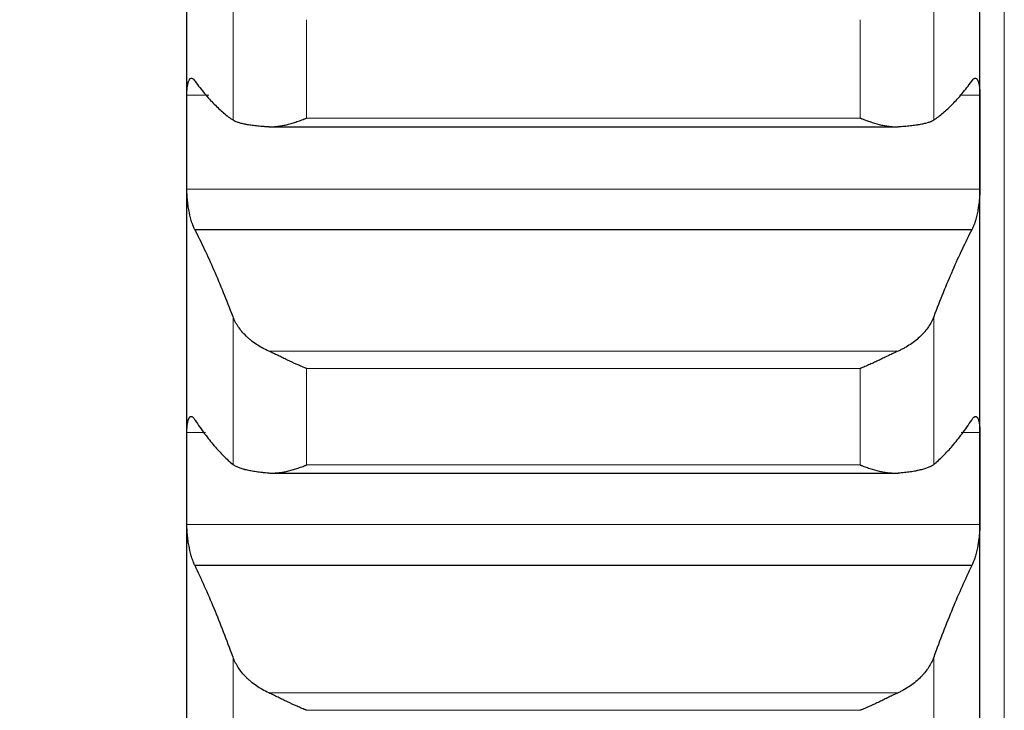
# Model space of a CAD drawing. Header units: inches. Extents: x 0 to 17820, y -10 to 12600.
# Tile 120 of 256: x 6490 to 6554, y 8545 to 8590. Entities that reach past the tile are written whole.
import ezdxf

# ---------------------------------------------------------------- set-up
doc = ezdxf.new("R2010")
doc.units = ezdxf.units.IN
doc.layers.add('1', color=7, linetype='Continuous', true_color=0xffffff)
doc.layers.add('254', color=7, linetype='Continuous', true_color=0xffffff)
doc.styles.add('latin_extended', font='simplex.shx')
doc.dimstyles.get("Standard").update_dxf_attribs({"dimtxt": 0.18, "dimasz": 0.18, "dimexe": 0.18, "dimexo": 0.0625, "dimgap": 0.09, "dimtad": 0, "dimtih": 1, "dimtoh": 1, "dimdec": 4, "dimzin": 0, "dimdsep": 46, "dimtxsty": 'Standard', "dimcen": 0.09, "dimadec": 0, "dimazin": 0, "dimtfac": 1, "dimtdec": 4, "dimtofl": 0, "dimtmove": 0, "dimatfit": 3, "dimfxl": 1, "dimtolj": 1, "dimtzin": 0, "dimarcsym": 0})

# ---------------------------------------------------------------- blocks, each defined once
blk = doc.blocks.new('_U3')
at = {"layer": '254', "color": 3, "linetype": 'Continuous', "lineweight": 13, "transparency": 16777216}
for p, q in [((1339.267, 10328.582), (1339.267, 6850.207)), ((6500.834, 8827.854), (6500.834, 6850.207)), ((1444.267, 6880.207), (6395.834, 6880.207))]:
    blk.add_line(p, q, dxfattribs=at)
at = {"layer": '254', "color": 3, "transparency": 16777216}
for points in [[(1444.267, 6897.707), (1444.267, 6862.707), (1339.267, 6880.207)], [(6395.834, 6862.707), (6395.834, 6897.707), (6500.834, 6880.207)]]:
    blk.add_solid(points, dxfattribs=at)
at = {"layer": 'Defpoints', "color": 0, "transparency": 16777216}
for p in [(1339.267, 10358.582), (6500.834, 8857.854), (6500.834, 6880.207)]:
    blk.add_point(p, dxfattribs=at)
at = {"layer": '254', "color": 2, "lineweight": 13, "transparency": 16777216, "insert": (3745.05, 7037.707), "char_height": 105, "attachment_point": 1, "style": 'latin_extended'}
blk.add_mtext('\\A1;5162', dxfattribs=at)

msp = doc.modelspace()

# ---------------------------------------------------------------- linework, layer by layer
at = {"layer": '1', "color": 110, "linetype": 'Continuous', "lineweight": 13}
for p, q in [((6554.434, 8772.814), (6554.434, 8242.854)), ((6503.86, 8583.482), (6503.86, 8593.352)), ((6549.807, 8583.482), (6549.807, 8593.352)), ((6508.69, 8583.609), (6508.69, 8590.055)), ((6544.978, 8583.609), (6544.978, 8590.055)), ((6502.265, 8585.111), (6500.836, 8585.111)), ((6552.831, 8585.111), (6551.533, 8585.111)), ((6544.978, 8583.609), (6508.69, 8583.609)), ((6552.831, 8578.953), (6500.836, 8578.953)), ((6503.86, 8560.909), (6503.86, 8570.586)), ((6549.807, 8560.909), (6549.807, 8570.586)), ((6547.465, 8568.33), (6506.202, 8568.33)), ((6508.69, 8560.87), (6508.69, 8567.189)), ((6544.978, 8567.189), (6508.69, 8567.189)), ((6544.978, 8560.87), (6544.978, 8567.189)), ((6502.061, 8563.008), (6500.836, 8563.008)), ((6552.831, 8563.008), (6551.606, 8563.008)), ((6544.978, 8560.87), (6508.69, 8560.87)), ((6552.831, 8556.977), (6500.836, 8556.977)), ((6503.86, 8538.813), (6503.86, 8548.28)), ((6549.807, 8538.813), (6549.807, 8548.28)), ((6547.465, 8545.935), (6506.202, 8545.935)), ((6544.978, 8544.788), (6508.69, 8544.788))]:
    msp.add_line(p, q, dxfattribs=at)
at = {"layer": '1', "color": 2, "linetype": 'Continuous', "lineweight": 25}
for p, q in [((6500.834, 8582.032), (6500.834, 8604.514)), ((6552.834, 8582.032), (6552.834, 8604.514)), ((6506.202, 8583.041), (6547.465, 8583.041)), ((6500.834, 8559.992), (6500.834, 8582.032)), ((6552.834, 8559.992), (6552.834, 8582.032)), ((6552.296, 8576.281), (6501.371, 8576.281)), ((6506.466, 8560.337), (6547.465, 8560.337)), ((6500.834, 8538.429), (6500.834, 8559.992)), ((6552.834, 8538.429), (6552.834, 8559.992)), ((6552.296, 8554.271), (6501.371, 8554.271))]:
    msp.add_line(p, q, dxfattribs=at)
for points, knots in [([(6500.836, 8585.111), (6500.836, 8585.171), (6500.838, 8585.287), (6500.847, 8585.449), (6500.855, 8585.549), (6500.863, 8585.621), (6500.866, 8585.645), (6500.872, 8585.691), (6500.876, 8585.713), (6500.893, 8585.821), (6500.91, 8585.896), (6500.935, 8585.977), (6500.94, 8585.993), (6500.948, 8586.015), (6500.951, 8586.022), (6500.956, 8586.037), (6500.97, 8586.071), (6500.997, 8586.124), (6501.023, 8586.159), (6501.05, 8586.187), (6501.064, 8586.199), (6501.108, 8586.223), (6501.138, 8586.227), (6501.186, 8586.214), (6501.202, 8586.207), (6501.227, 8586.192), (6501.235, 8586.186), (6501.252, 8586.172), (6501.26, 8586.165), (6501.303, 8586.123), (6501.337, 8586.079), (6501.371, 8586.023)], [0, 0, 0, 0, 0.0625, 0.125, 0.1875, 0.1875, 0.21875, 0.21875, 0.25, 0.25, 0.375, 0.375, 0.40625, 0.40625, 0.421875, 0.421875, 0.4375, 0.5, 0.5625, 0.5625, 0.625, 0.625, 0.75, 0.75, 0.8125, 0.8125, 0.84375, 0.84375, 0.875, 0.875, 1, 1, 1, 1]), ([(6552.296, 8586.023), (6552.331, 8586.079), (6552.365, 8586.123), (6552.415, 8586.172), (6552.432, 8586.186), (6552.456, 8586.201), (6552.465, 8586.206), (6552.481, 8586.213), (6552.489, 8586.216), (6552.529, 8586.227), (6552.56, 8586.223), (6552.603, 8586.199), (6552.617, 8586.188), (6552.637, 8586.166), (6552.644, 8586.158), (6552.657, 8586.141), (6552.664, 8586.131), (6552.695, 8586.08), (6552.717, 8586.028), (6552.742, 8585.947), (6552.747, 8585.93), (6552.756, 8585.895), (6552.761, 8585.876), (6552.773, 8585.819), (6552.781, 8585.779), (6552.802, 8585.65), (6552.813, 8585.555), (6552.822, 8585.423), (6552.823, 8585.396), (6552.826, 8585.342), (6552.827, 8585.314), (6552.83, 8585.229), (6552.831, 8585.171), (6552.831, 8585.111)], [0, 0, 0, 0, 0.125, 0.125, 0.1875, 0.1875, 0.21875, 0.21875, 0.25, 0.25, 0.375, 0.375, 0.4375, 0.4375, 0.46875, 0.46875, 0.5, 0.5, 0.625, 0.625, 0.65625, 0.65625, 0.6875, 0.6875, 0.75, 0.75, 0.875, 0.875, 0.90625, 0.90625, 0.9375, 0.9375, 1, 1, 1, 1]), ([(6503.86, 8583.482), (6503.903, 8583.454), (6503.953, 8583.427), (6504.067, 8583.376), (6504.196, 8583.328), (6504.354, 8583.285), (6504.483, 8583.254), (6504.528, 8583.244), (6504.599, 8583.229), (6504.622, 8583.225), (6504.671, 8583.215), (6504.695, 8583.211), (6504.82, 8583.188), (6505.032, 8583.155), (6505.267, 8583.126), (6505.514, 8583.1), (6505.643, 8583.087), (6505.813, 8583.073), (6505.848, 8583.071), (6505.917, 8583.065), (6506.022, 8583.058), (6506.129, 8583.05), (6506.202, 8583.046)], [0, 0, 0, 0, 0.125, 0.125, 0.25, 0.375, 0.375, 0.4375, 0.4375, 0.46875, 0.46875, 0.5, 0.5, 0.625, 0.75, 0.75, 0.875, 0.875, 0.90625, 0.90625, 0.9375, 1, 1, 1, 1]), ([(6506.202, 8583.046), (6506.302, 8583.04), (6506.402, 8583.039), (6506.603, 8583.047), (6506.705, 8583.056), (6506.908, 8583.081), (6507.011, 8583.098), (6507.218, 8583.137), (6507.322, 8583.16), (6507.532, 8583.213), (6507.637, 8583.242), (6507.846, 8583.304), (6507.951, 8583.338), (6508.161, 8583.409), (6508.267, 8583.446), (6508.425, 8583.506), (6508.504, 8583.536), (6508.597, 8583.572), (6508.643, 8583.591), (6508.663, 8583.599), (6508.676, 8583.604), (6508.683, 8583.607), (6508.69, 8583.609)], [0, 0, 0, 0, 0.125, 0.125, 0.25, 0.25, 0.375, 0.375, 0.5, 0.5, 0.625, 0.625, 0.75, 0.75, 0.875, 0.875, 0.9375, 0.96875, 0.984375, 0.992188, 0.992188, 1, 1, 1, 1]), ([(6544.978, 8583.609), (6544.981, 8583.608), (6544.984, 8583.607), (6544.991, 8583.604), (6544.994, 8583.603), (6545.004, 8583.599), (6545.024, 8583.591), (6545.071, 8583.572), (6545.163, 8583.536), (6545.348, 8583.465), (6545.505, 8583.409), (6545.819, 8583.303), (6546.027, 8583.24), (6546.338, 8583.162), (6546.442, 8583.139), (6546.597, 8583.109), (6546.649, 8583.1), (6546.753, 8583.083), (6546.805, 8583.076), (6546.96, 8583.056), (6547.062, 8583.047), (6547.265, 8583.039), (6547.365, 8583.04), (6547.465, 8583.046)], [0, 0, 0, 0, 0.003906, 0.003906, 0.007813, 0.007813, 0.015625, 0.03125, 0.0625, 0.125, 0.25, 0.25, 0.5, 0.5, 0.625, 0.625, 0.6875, 0.6875, 0.75, 0.75, 0.875, 0.875, 1, 1, 1, 1]), ([(6547.465, 8583.046), (6547.611, 8583.055), (6547.751, 8583.065), (6548.02, 8583.087), (6548.278, 8583.111), (6548.514, 8583.14), (6548.655, 8583.159), (6548.682, 8583.163), (6548.737, 8583.171), (6548.764, 8583.176), (6548.845, 8583.188), (6548.896, 8583.197), (6549.046, 8583.224), (6549.139, 8583.243), (6549.31, 8583.284), (6549.389, 8583.305), (6549.497, 8583.34), (6549.532, 8583.351), (6549.581, 8583.37), (6549.596, 8583.376), (6549.627, 8583.388), (6549.642, 8583.395), (6549.715, 8583.427), (6549.765, 8583.454), (6549.807, 8583.482)], [0, 0, 0, 0, 0.125, 0.125, 0.25, 0.375, 0.375, 0.40625, 0.40625, 0.4375, 0.4375, 0.5, 0.5, 0.625, 0.625, 0.75, 0.75, 0.8125, 0.8125, 0.84375, 0.84375, 0.875, 0.875, 1, 1, 1, 1]), ([(6501.371, 8576.281), (6501.337, 8576.339), (6501.303, 8576.407), (6501.252, 8576.525), (6501.236, 8576.566), (6501.211, 8576.632), (6501.203, 8576.655), (6501.186, 8576.702), (6501.178, 8576.726), (6501.138, 8576.847), (6501.108, 8576.951), (6501.064, 8577.118), (6501.05, 8577.176), (6501.03, 8577.265), (6501.023, 8577.295), (6501.01, 8577.356), (6501.004, 8577.386), (6500.973, 8577.54), (6500.95, 8577.666), (6500.925, 8577.828), (6500.921, 8577.861), (6500.911, 8577.927), (6500.907, 8577.96), (6500.894, 8578.059), (6500.886, 8578.124), (6500.866, 8578.321), (6500.855, 8578.451), (6500.846, 8578.611), (6500.844, 8578.644), (6500.841, 8578.707), (6500.84, 8578.738), (6500.837, 8578.832), (6500.836, 8578.893), (6500.836, 8578.953)], [0, 0, 0, 0, 0.125, 0.125, 0.1875, 0.1875, 0.21875, 0.21875, 0.25, 0.25, 0.375, 0.375, 0.4375, 0.4375, 0.46875, 0.46875, 0.5, 0.5, 0.625, 0.625, 0.65625, 0.65625, 0.6875, 0.6875, 0.75, 0.75, 0.875, 0.875, 0.90625, 0.90625, 0.9375, 0.9375, 1, 1, 1, 1]), ([(6552.831, 8578.953), (6552.831, 8578.893), (6552.829, 8578.771), (6552.821, 8578.583), (6552.812, 8578.454), (6552.804, 8578.356), (6552.801, 8578.323), (6552.795, 8578.257), (6552.792, 8578.224), (6552.774, 8578.06), (6552.758, 8577.93), (6552.733, 8577.767), (6552.728, 8577.735), (6552.72, 8577.686), (6552.717, 8577.67), (6552.711, 8577.638), (6552.697, 8577.558), (6552.671, 8577.417), (6552.645, 8577.297), (6552.618, 8577.179), (6552.604, 8577.121), (6552.56, 8576.952), (6552.529, 8576.848), (6552.482, 8576.703), (6552.466, 8576.657), (6552.441, 8576.59), (6552.432, 8576.569), (6552.416, 8576.527), (6552.407, 8576.506), (6552.365, 8576.408), (6552.331, 8576.339), (6552.296, 8576.281)], [0, 0, 0, 0, 0.0625, 0.125, 0.1875, 0.1875, 0.21875, 0.21875, 0.25, 0.25, 0.375, 0.375, 0.40625, 0.40625, 0.421875, 0.421875, 0.4375, 0.5, 0.5625, 0.5625, 0.625, 0.625, 0.75, 0.75, 0.8125, 0.8125, 0.84375, 0.84375, 0.875, 0.875, 1, 1, 1, 1]), ([(6506.202, 8568.33), (6506.056, 8568.394), (6505.916, 8568.464), (6505.648, 8568.612), (6505.39, 8568.768), (6505.154, 8568.942), (6505.013, 8569.055), (6504.985, 8569.078), (6504.93, 8569.124), (6504.903, 8569.148), (6504.823, 8569.219), (6504.771, 8569.267), (6504.622, 8569.412), (6504.529, 8569.512), (6504.357, 8569.716), (6504.278, 8569.82), (6504.17, 8569.979), (6504.136, 8570.033), (6504.087, 8570.114), (6504.071, 8570.142), (6504.04, 8570.196), (6504.025, 8570.224), (6503.953, 8570.362), (6503.903, 8570.474), (6503.86, 8570.586)], [0, 0, 0, 0, 0.125, 0.125, 0.25, 0.375, 0.375, 0.40625, 0.40625, 0.4375, 0.4375, 0.5, 0.5, 0.625, 0.625, 0.75, 0.75, 0.8125, 0.8125, 0.84375, 0.84375, 0.875, 0.875, 1, 1, 1, 1]), ([(6549.807, 8570.586), (6549.765, 8570.474), (6549.715, 8570.363), (6549.6, 8570.144), (6549.471, 8569.928), (6549.314, 8569.72), (6549.184, 8569.566), (6549.139, 8569.515), (6549.069, 8569.44), (6549.045, 8569.415), (6548.997, 8569.365), (6548.972, 8569.34), (6548.847, 8569.219), (6548.636, 8569.031), (6548.401, 8568.858), (6548.154, 8568.693), (6548.024, 8568.614), (6547.854, 8568.521), (6547.82, 8568.502), (6547.751, 8568.466), (6547.646, 8568.413), (6547.538, 8568.362), (6547.465, 8568.33)], [0, 0, 0, 0, 0.125, 0.125, 0.25, 0.375, 0.375, 0.4375, 0.4375, 0.46875, 0.46875, 0.5, 0.5, 0.625, 0.75, 0.75, 0.875, 0.875, 0.90625, 0.90625, 0.9375, 1, 1, 1, 1]), ([(6508.69, 8567.189), (6508.686, 8567.19), (6508.683, 8567.191), (6508.677, 8567.194), (6508.673, 8567.195), (6508.663, 8567.199), (6508.643, 8567.207), (6508.597, 8567.226), (6508.504, 8567.264), (6508.425, 8567.297), (6508.267, 8567.364), (6508.162, 8567.41), (6507.848, 8567.55), (6507.64, 8567.647), (6507.329, 8567.795), (6507.226, 8567.845), (6507.07, 8567.92), (6507.018, 8567.945), (6506.915, 8567.995), (6506.863, 8568.02), (6506.708, 8568.095), (6506.606, 8568.143), (6506.403, 8568.239), (6506.302, 8568.285), (6506.202, 8568.33)], [0, 0, 0, 0, 0.003906, 0.003906, 0.007812, 0.007812, 0.015625, 0.03125, 0.0625, 0.125, 0.125, 0.25, 0.25, 0.5, 0.5, 0.625, 0.625, 0.6875, 0.6875, 0.75, 0.75, 0.875, 0.875, 1, 1, 1, 1]), ([(6547.465, 8568.33), (6547.366, 8568.285), (6547.265, 8568.239), (6547.064, 8568.144), (6546.963, 8568.096), (6546.759, 8567.998), (6546.656, 8567.948), (6546.45, 8567.849), (6546.346, 8567.799), (6546.136, 8567.699), (6546.031, 8567.649), (6545.821, 8567.552), (6545.716, 8567.504), (6545.506, 8567.41), (6545.401, 8567.364), (6545.242, 8567.297), (6545.163, 8567.264), (6545.071, 8567.226), (6545.024, 8567.207), (6545.004, 8567.199), (6544.991, 8567.194), (6544.984, 8567.191), (6544.978, 8567.189)], [0, 0, 0, 0, 0.125, 0.125, 0.25, 0.25, 0.375, 0.375, 0.5, 0.5, 0.625, 0.625, 0.75, 0.75, 0.875, 0.875, 0.9375, 0.96875, 0.984375, 0.992188, 0.992188, 1, 1, 1, 1]), ([(6500.836, 8563.008), (6500.836, 8563.067), (6500.838, 8563.18), (6500.847, 8563.337), (6500.855, 8563.434), (6500.863, 8563.503), (6500.866, 8563.526), (6500.872, 8563.57), (6500.876, 8563.591), (6500.893, 8563.694), (6500.91, 8563.765), (6500.935, 8563.84), (6500.94, 8563.854), (6500.948, 8563.875), (6500.951, 8563.882), (6500.956, 8563.894), (6500.97, 8563.926), (6500.997, 8563.973), (6501.023, 8564.003), (6501.05, 8564.027), (6501.064, 8564.035), (6501.108, 8564.052), (6501.138, 8564.051), (6501.186, 8564.031), (6501.202, 8564.021), (6501.227, 8564.001), (6501.235, 8563.994), (6501.252, 8563.978), (6501.26, 8563.969), (6501.303, 8563.922), (6501.337, 8563.873), (6501.371, 8563.812)], [0, 0, 0, 0, 0.0625, 0.125, 0.1875, 0.1875, 0.21875, 0.21875, 0.25, 0.25, 0.375, 0.375, 0.40625, 0.40625, 0.421875, 0.421875, 0.4375, 0.5, 0.5625, 0.5625, 0.625, 0.625, 0.75, 0.75, 0.8125, 0.8125, 0.84375, 0.84375, 0.875, 0.875, 1, 1, 1, 1]), ([(6552.296, 8563.812), (6552.331, 8563.873), (6552.365, 8563.922), (6552.415, 8563.978), (6552.432, 8563.994), (6552.456, 8564.014), (6552.465, 8564.019), (6552.481, 8564.029), (6552.489, 8564.034), (6552.529, 8564.051), (6552.56, 8564.052), (6552.603, 8564.036), (6552.617, 8564.027), (6552.637, 8564.009), (6552.644, 8564.003), (6552.657, 8563.988), (6552.664, 8563.979), (6552.695, 8563.934), (6552.717, 8563.887), (6552.742, 8563.812), (6552.747, 8563.796), (6552.756, 8563.763), (6552.761, 8563.746), (6552.773, 8563.692), (6552.781, 8563.653), (6552.802, 8563.531), (6552.813, 8563.439), (6552.822, 8563.312), (6552.823, 8563.286), (6552.826, 8563.233), (6552.827, 8563.206), (6552.83, 8563.123), (6552.831, 8563.067), (6552.831, 8563.008)], [0, 0, 0, 0, 0.125, 0.125, 0.1875, 0.1875, 0.21875, 0.21875, 0.25, 0.25, 0.375, 0.375, 0.4375, 0.4375, 0.46875, 0.46875, 0.5, 0.5, 0.625, 0.625, 0.65625, 0.65625, 0.6875, 0.6875, 0.75, 0.75, 0.875, 0.875, 0.90625, 0.90625, 0.9375, 0.9375, 1, 1, 1, 1]), ([(6503.86, 8560.909), (6503.903, 8560.875), (6503.953, 8560.842), (6504.067, 8560.778), (6504.196, 8560.718), (6504.354, 8560.663), (6504.483, 8560.623), (6504.528, 8560.611), (6504.599, 8560.592), (6504.622, 8560.586), (6504.671, 8560.574), (6504.695, 8560.568), (6504.82, 8560.538), (6505.032, 8560.495), (6505.267, 8560.456), (6505.514, 8560.421), (6505.643, 8560.404), (6505.813, 8560.385), (6505.848, 8560.381), (6505.917, 8560.374), (6506.022, 8560.363), (6506.129, 8560.353), (6506.202, 8560.347)], [0, 0, 0, 0, 0.125, 0.125, 0.25, 0.375, 0.375, 0.4375, 0.4375, 0.46875, 0.46875, 0.5, 0.5, 0.625, 0.75, 0.75, 0.875, 0.875, 0.90625, 0.90625, 0.9375, 1, 1, 1, 1]), ([(6506.202, 8560.347), (6506.302, 8560.339), (6506.402, 8560.336), (6506.603, 8560.339), (6506.705, 8560.346), (6506.908, 8560.367), (6507.011, 8560.381), (6507.218, 8560.417), (6507.322, 8560.439), (6507.532, 8560.487), (6507.637, 8560.515), (6507.846, 8560.574), (6507.951, 8560.606), (6508.161, 8560.675), (6508.267, 8560.711), (6508.425, 8560.769), (6508.504, 8560.798), (6508.597, 8560.834), (6508.643, 8560.852), (6508.663, 8560.86), (6508.676, 8560.865), (6508.683, 8560.867), (6508.69, 8560.87)], [0, 0, 0, 0, 0.125, 0.125, 0.25, 0.25, 0.375, 0.375, 0.5, 0.5, 0.625, 0.625, 0.75, 0.75, 0.875, 0.875, 0.9375, 0.96875, 0.984375, 0.992187, 0.992187, 1, 1, 1, 1]), ([(6544.978, 8560.87), (6544.981, 8560.869), (6544.984, 8560.867), (6544.991, 8560.865), (6544.994, 8560.864), (6545.004, 8560.86), (6545.024, 8560.852), (6545.071, 8560.834), (6545.163, 8560.798), (6545.348, 8560.729), (6545.505, 8560.675), (6545.819, 8560.572), (6546.027, 8560.513), (6546.338, 8560.44), (6546.442, 8560.419), (6546.597, 8560.392), (6546.649, 8560.383), (6546.753, 8560.369), (6546.805, 8560.362), (6546.96, 8560.346), (6547.062, 8560.34), (6547.265, 8560.336), (6547.365, 8560.339), (6547.465, 8560.347)], [0, 0, 0, 0, 0.003906, 0.003906, 0.007813, 0.007813, 0.015625, 0.03125, 0.0625, 0.125, 0.25, 0.25, 0.5, 0.5, 0.625, 0.625, 0.6875, 0.6875, 0.75, 0.75, 0.875, 0.875, 1, 1, 1, 1]), ([(6547.465, 8560.347), (6547.611, 8560.36), (6547.751, 8560.374), (6548.02, 8560.404), (6548.278, 8560.436), (6548.514, 8560.475), (6548.655, 8560.5), (6548.682, 8560.506), (6548.737, 8560.516), (6548.764, 8560.522), (6548.845, 8560.538), (6548.896, 8560.55), (6549.046, 8560.585), (6549.139, 8560.61), (6549.31, 8560.662), (6549.389, 8560.689), (6549.497, 8560.733), (6549.532, 8560.748), (6549.581, 8560.77), (6549.596, 8560.778), (6549.627, 8560.794), (6549.642, 8560.802), (6549.715, 8560.842), (6549.765, 8560.875), (6549.807, 8560.909)], [0, 0, 0, 0, 0.125, 0.125, 0.25, 0.375, 0.375, 0.40625, 0.40625, 0.4375, 0.4375, 0.5, 0.5, 0.625, 0.625, 0.75, 0.75, 0.8125, 0.8125, 0.84375, 0.84375, 0.875, 0.875, 1, 1, 1, 1]), ([(6501.371, 8554.271), (6501.337, 8554.334), (6501.303, 8554.406), (6501.252, 8554.53), (6501.236, 8554.573), (6501.211, 8554.642), (6501.203, 8554.666), (6501.186, 8554.714), (6501.178, 8554.739), (6501.138, 8554.864), (6501.108, 8554.972), (6501.064, 8555.142), (6501.05, 8555.201), (6501.03, 8555.292), (6501.023, 8555.322), (6501.01, 8555.384), (6501.004, 8555.415), (6500.973, 8555.57), (6500.95, 8555.698), (6500.925, 8555.861), (6500.921, 8555.893), (6500.911, 8555.959), (6500.907, 8555.992), (6500.894, 8556.091), (6500.886, 8556.157), (6500.866, 8556.353), (6500.855, 8556.482), (6500.846, 8556.641), (6500.844, 8556.672), (6500.841, 8556.735), (6500.84, 8556.766), (6500.837, 8556.858), (6500.836, 8556.918), (6500.836, 8556.977)], [0, 0, 0, 0, 0.125, 0.125, 0.1875, 0.1875, 0.21875, 0.21875, 0.25, 0.25, 0.375, 0.375, 0.4375, 0.4375, 0.46875, 0.46875, 0.5, 0.5, 0.625, 0.625, 0.65625, 0.65625, 0.6875, 0.6875, 0.75, 0.75, 0.875, 0.875, 0.90625, 0.90625, 0.9375, 0.9375, 1, 1, 1, 1]), ([(6552.831, 8556.977), (6552.831, 8556.918), (6552.829, 8556.799), (6552.821, 8556.613), (6552.812, 8556.485), (6552.804, 8556.388), (6552.801, 8556.355), (6552.795, 8556.29), (6552.792, 8556.257), (6552.774, 8556.093), (6552.758, 8555.962), (6552.733, 8555.799), (6552.728, 8555.767), (6552.72, 8555.718), (6552.717, 8555.701), (6552.711, 8555.669), (6552.697, 8555.588), (6552.671, 8555.446), (6552.645, 8555.324), (6552.618, 8555.204), (6552.604, 8555.146), (6552.56, 8554.972), (6552.529, 8554.865), (6552.482, 8554.715), (6552.466, 8554.667), (6552.441, 8554.598), (6552.432, 8554.576), (6552.416, 8554.532), (6552.407, 8554.51), (6552.365, 8554.407), (6552.331, 8554.334), (6552.296, 8554.271)], [0, 0, 0, 0, 0.0625, 0.125, 0.1875, 0.1875, 0.21875, 0.21875, 0.25, 0.25, 0.375, 0.375, 0.40625, 0.40625, 0.421875, 0.421875, 0.4375, 0.5, 0.5625, 0.5625, 0.625, 0.625, 0.75, 0.75, 0.8125, 0.8125, 0.84375, 0.84375, 0.875, 0.875, 1, 1, 1, 1]), ([(6506.202, 8545.935), (6506.056, 8546.002), (6505.916, 8546.074), (6505.648, 8546.227), (6505.39, 8546.39), (6505.154, 8546.569), (6505.013, 8546.687), (6504.985, 8546.711), (6504.93, 8546.759), (6504.903, 8546.783), (6504.823, 8546.857), (6504.771, 8546.907), (6504.622, 8547.058), (6504.529, 8547.162), (6504.357, 8547.374), (6504.278, 8547.482), (6504.17, 8547.648), (6504.136, 8547.704), (6504.087, 8547.789), (6504.071, 8547.817), (6504.04, 8547.874), (6504.025, 8547.903), (6503.953, 8548.047), (6503.903, 8548.163), (6503.86, 8548.28)], [0, 0, 0, 0, 0.125, 0.125, 0.25, 0.375, 0.375, 0.40625, 0.40625, 0.4375, 0.4375, 0.5, 0.5, 0.625, 0.625, 0.75, 0.75, 0.8125, 0.8125, 0.84375, 0.84375, 0.875, 0.875, 1, 1, 1, 1]), ([(6549.807, 8548.28), (6549.765, 8548.163), (6549.715, 8548.047), (6549.6, 8547.819), (6549.471, 8547.595), (6549.314, 8547.378), (6549.184, 8547.218), (6549.139, 8547.165), (6549.069, 8547.087), (6549.045, 8547.061), (6548.997, 8547.009), (6548.972, 8546.984), (6548.847, 8546.857), (6548.636, 8546.663), (6548.401, 8546.483), (6548.154, 8546.312), (6548.024, 8546.23), (6547.854, 8546.133), (6547.82, 8546.114), (6547.751, 8546.076), (6547.646, 8546.021), (6547.538, 8545.968), (6547.465, 8545.935)], [0, 0, 0, 0, 0.125, 0.125, 0.25, 0.375, 0.375, 0.4375, 0.4375, 0.46875, 0.46875, 0.5, 0.5, 0.625, 0.75, 0.75, 0.875, 0.875, 0.90625, 0.90625, 0.9375, 1, 1, 1, 1]), ([(6508.69, 8544.788), (6508.686, 8544.79), (6508.683, 8544.791), (6508.677, 8544.793), (6508.673, 8544.795), (6508.663, 8544.799), (6508.643, 8544.806), (6508.597, 8544.825), (6508.504, 8544.862), (6508.425, 8544.895), (6508.267, 8544.961), (6508.162, 8545.006), (6507.848, 8545.145), (6507.64, 8545.242), (6507.329, 8545.39), (6507.226, 8545.44), (6507.07, 8545.516), (6507.018, 8545.541), (6506.915, 8545.592), (6506.863, 8545.617), (6506.708, 8545.693), (6506.606, 8545.743), (6506.403, 8545.841), (6506.302, 8545.889), (6506.202, 8545.935)], [0, 0, 0, 0, 0.003906, 0.003906, 0.007813, 0.007813, 0.015625, 0.03125, 0.0625, 0.125, 0.125, 0.25, 0.25, 0.5, 0.5, 0.625, 0.625, 0.6875, 0.6875, 0.75, 0.75, 0.875, 0.875, 1, 1, 1, 1]), ([(6547.465, 8545.935), (6547.366, 8545.889), (6547.265, 8545.841), (6547.064, 8545.744), (6546.963, 8545.695), (6546.759, 8545.595), (6546.656, 8545.545), (6546.45, 8545.444), (6546.346, 8545.394), (6546.136, 8545.294), (6546.031, 8545.244), (6545.821, 8545.147), (6545.716, 8545.099), (6545.506, 8545.006), (6545.401, 8544.961), (6545.242, 8544.895), (6545.163, 8544.862), (6545.071, 8544.825), (6545.024, 8544.806), (6545.004, 8544.799), (6544.991, 8544.793), (6544.984, 8544.791), (6544.978, 8544.788)], [0, 0, 0, 0, 0.125, 0.125, 0.25, 0.25, 0.375, 0.375, 0.5, 0.5, 0.625, 0.625, 0.75, 0.75, 0.875, 0.875, 0.9375, 0.96875, 0.984375, 0.992187, 0.992187, 1, 1, 1, 1])]:
    msp.add_open_spline(points, degree=3, knots=knots, dxfattribs=at)
for points in [[(6501.371, 8586.023), (6501.582, 8585.734), (6502.002, 8585.196), (6502.627, 8584.503), (6503.247, 8583.925), (6503.656, 8583.616), (6503.86, 8583.482)], [(6549.807, 8583.482), (6550.011, 8583.616), (6550.421, 8583.925), (6551.04, 8584.503), (6551.665, 8585.196), (6552.085, 8585.734), (6552.296, 8586.023)], [(6500.834, 8582.032), (6500.834, 8583.059), (6500.835, 8584.085), (6500.836, 8585.111)], [(6552.831, 8585.111), (6552.833, 8584.085), (6552.834, 8583.059), (6552.834, 8582.032)], [(6500.836, 8578.953), (6500.835, 8579.979), (6500.834, 8581.006), (6500.834, 8582.032)], [(6552.834, 8582.032), (6552.834, 8581.006), (6552.833, 8579.979), (6552.831, 8578.953)], [(6503.86, 8570.586), (6503.656, 8571.125), (6503.247, 8572.171), (6502.627, 8573.642), (6502.002, 8575.018), (6501.582, 8575.87), (6501.371, 8576.281)], [(6552.296, 8576.281), (6552.085, 8575.87), (6551.665, 8575.018), (6551.04, 8573.642), (6550.421, 8572.171), (6550.011, 8571.125), (6549.807, 8570.586)], [(6501.371, 8563.812), (6501.582, 8563.494), (6502.002, 8562.897), (6502.627, 8562.115), (6503.247, 8561.445), (6503.656, 8561.075), (6503.86, 8560.909)], [(6549.807, 8560.909), (6550.011, 8561.075), (6550.421, 8561.445), (6551.04, 8562.115), (6551.665, 8562.897), (6552.085, 8563.494), (6552.296, 8563.812)], [(6500.834, 8559.992), (6500.834, 8560.997), (6500.835, 8562.003), (6500.836, 8563.008)], [(6552.831, 8563.008), (6552.833, 8562.003), (6552.834, 8560.997), (6552.834, 8559.992)], [(6500.836, 8556.977), (6500.835, 8557.982), (6500.834, 8558.987), (6500.834, 8559.992)], [(6552.834, 8559.992), (6552.834, 8558.987), (6552.833, 8557.982), (6552.831, 8556.977)], [(6503.86, 8548.28), (6503.656, 8548.842), (6503.247, 8549.934), (6502.627, 8551.478), (6502.002, 8552.929), (6501.582, 8553.834), (6501.371, 8554.271)], [(6552.296, 8554.271), (6552.085, 8553.834), (6551.665, 8552.929), (6551.04, 8551.478), (6550.421, 8549.934), (6550.011, 8548.842), (6549.807, 8548.28)]]:
    msp.add_open_spline(points, degree=3, dxfattribs=at)

# ---------------------------------------------------------------- dimensions: what is measured, and where the dimension line sits
at = {"layer": '254', "color": 2, "linetype": 'Continuous', "lineweight": 13}
dim = msp.add_linear_dim(base=(6500.834, 6880.207), p1=(1339.267, 10358.582), p2=(6500.834, 8857.854), dimstyle='Standard', override={"dimscale": 30, "dimtxt": 3.5, "dimasz": 3.5, "dimexe": 1, "dimexo": 1, "dimgap": 1.75, "dimtad": 1, "dimtih": 1, "dimtoh": 0, "dimdec": 0, "dimlfac": 1, "dimzin": 8, "dimdsep": 46, "dimlunit": 2, "dimtxsty": 'latin_extended', "dimsah": 1, "dimse1": 0, "dimse2": 0, "dimsd1": 0, "dimsd2": 0, "dimclrd": 3, "dimclre": 3, "dimclrt": 2, "dimtol": 0, "dimtm": -0.1, "dimtfac": 0.714286, "dimtdec": 3, "dimtofl": 1, "dimtmove": 0, "dimtzin": 8, "dimlwd": 13, "dimlwe": 13}, dxfattribs=at)
dim.commit()
dim.dimension.update_dxf_attribs({"geometry": '_U3', "text_midpoint": (3920.05, 6880.207), "dimtype": 160})

doc.saveas('drawing.dxf')
